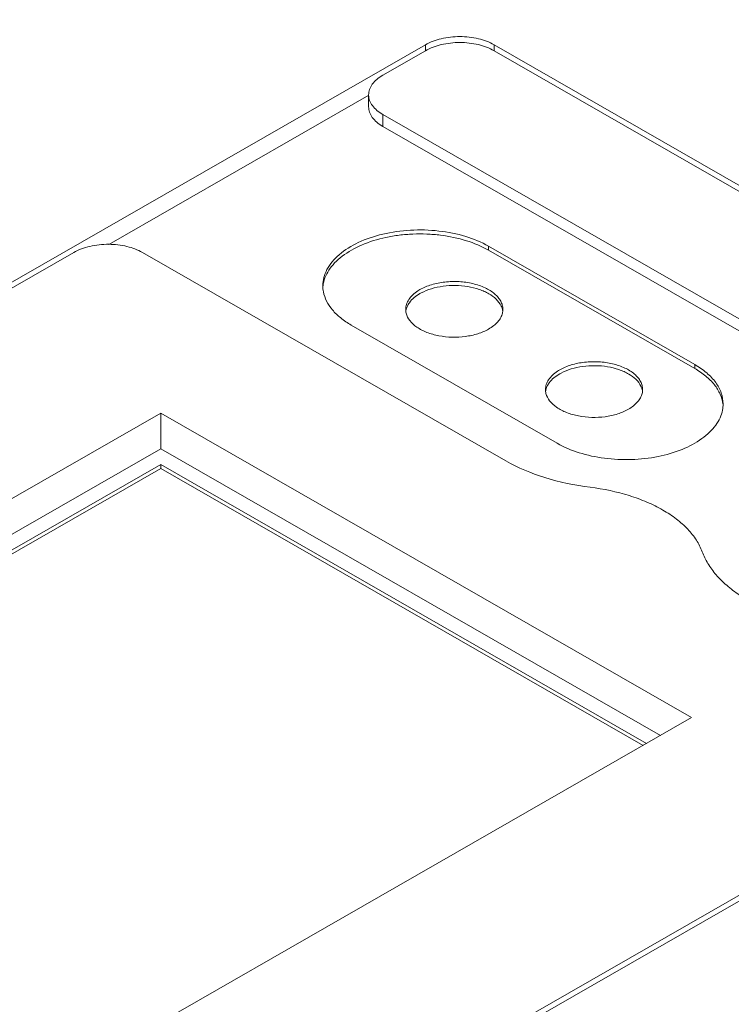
# Model space of a CAD drawing. Header units: centimetres. Extents: x -24.5 to 49.7, y -16.6 to 18.4.
# Tile 99 of 248: x -15.1 to -14.1, y -8.2 to -6.7. Entities that reach past the tile are written whole.
import ezdxf

# ---------------------------------------------------------------- set-up
doc = ezdxf.new("R2010")
doc.units = ezdxf.units.CM
doc.header["$MEASUREMENT"] = 0
doc.layers.add('layer 1', color=7, linetype='Continuous')

msp = doc.modelspace()

# ---------------------------------------------------------------- linework, layer by layer
at = {"layer": 'layer 1', "color": 1, "lineweight": 0}
msp.add_open_spline([(24.98821, 18.39808), (24.98821, 18.39808), (24.98821, -16.60193), (24.98821, -16.60193), (24.98821, -16.60193), (-24.51772, -16.60193), (-24.51772, -16.60193), (-24.51772, -16.60193), (-24.51772, 18.39808), (-24.51772, 18.39808), (-24.51772, 18.39808), (24.98821, 18.39808), (24.98821, 18.39808)], degree=3, knots=[0, 0, 0, 0, 0.25, 0.25, 0.25, 0.5, 0.5, 0.5, 0.75, 0.75, 0.75, 1, 1, 1, 1], dxfattribs=at)
at = {"layer": 'layer 1', "color": 5, "lineweight": 0}
msp.add_open_spline([(-23.26688, 17.18067), (-23.26688, 17.18067), (-23.26688, -15.60944), (-23.26688, -15.60944), (-23.26688, -15.60944), (23.98644, -15.60944), (23.98644, -15.60944)], degree=3, knots=[0, 0, 0, 0, 0.5, 0.5, 0.5, 1, 1, 1, 1], dxfattribs=at)
at = {"layer": 'layer 1', "lineweight": 9}
for points in [[(-18.95873, -7.952), (-18.95873, -7.952), (-13.17496, -4.63457), (-13.17496, -4.63457)], [(-18.91328, -7.95642), (-18.91328, -7.95642), (-13.12951, -4.63898), (-13.12951, -4.63898)], [(-16.65741, -7.98492), (-16.65741, -7.98492), (-14.55557, -6.77936), (-14.55557, -6.77936)], [(-14.55557, -6.7879), (-14.55557, -6.7879), (-14.61719, -6.82325), (-14.61719, -6.82325)], [(-14.55557, -6.7879), (-14.55557, -6.7879), (-14.55557, -6.77936), (-14.55557, -6.77936)], [(-14.4562, -6.7879), (-14.4562, -6.7879), (-14.4562, -6.77936), (-14.4562, -6.77936)], [(-14.4562, -6.77936), (-14.4562, -6.77936), (-13.24876, -7.47192), (-13.24876, -7.47192)], [(-13.26367, -7.47192), (-13.26367, -7.47192), (-14.4562, -6.7879), (-14.4562, -6.7879)], [(-14.63752, -6.85218), (-14.63752, -6.85218), (-15.01381, -7.06801), (-15.01381, -7.06801)], [(-14.63777, -6.86902), (-14.63777, -6.86902), (-14.63777, -6.85174), (-14.63777, -6.85174)], [(-14.63777, -6.85174), (-14.63777, -6.85191), (-14.63777, -6.85209), (-14.63777, -6.85226)], [(-14.61719, -6.88024), (-14.61719, -6.88024), (-14.61719, -6.89752), (-14.61719, -6.89752)], [(-14.09148, -7.18178), (-14.09148, -7.18178), (-14.61719, -6.88024), (-14.61719, -6.88024)], [(-14.09148, -7.19905), (-14.09148, -7.19905), (-14.61719, -6.89752), (-14.61719, -6.89752)], [(-14.46419, -7.07077), (-14.46419, -7.07077), (-14.46419, -7.07652), (-14.46419, -7.07652)], [(-14.16601, -7.2418), (-14.16601, -7.2418), (-14.46419, -7.07077), (-14.46419, -7.07077)], [(-14.16601, -7.24756), (-14.16601, -7.24756), (-14.46419, -7.07652), (-14.46419, -7.07652)], [(-15.06439, -7.07975), (-15.06439, -7.07975), (-16.6425, -7.98492), (-16.6425, -7.98492)], [(-14.96501, -7.07975), (-14.96501, -7.07975), (-14.4393, -7.38128), (-14.4393, -7.38128)], [(-14.70411, -7.12777), (-14.70411, -7.1308), (-14.70382, -7.13382), (-14.70323, -7.1368)], [(-14.56353, -7.13356), (-14.56457, -7.13415), (-14.56561, -7.13479), (-14.56662, -7.13545)], [(-14.56161, -7.13825), (-14.56225, -7.13859), (-14.56289, -7.13895), (-14.56353, -7.13931)], [(-14.58411, -7.16205), (-14.58411, -7.16302), (-14.58405, -7.16399), (-14.58393, -7.16495)], [(-14.58344, -7.1623), (-14.58365, -7.16316), (-14.58381, -7.16403), (-14.58393, -7.16491)], [(-14.44375, -7.16491), (-14.44386, -7.16403), (-14.44402, -7.16316), (-14.44423, -7.1623)], [(-14.44375, -7.16495), (-14.44362, -7.16399), (-14.44357, -7.16302), (-14.44357, -7.16205)], [(-14.58393, -7.16495), (-14.58381, -7.16583), (-14.58365, -7.1667), (-14.58344, -7.16757)], [(-14.44423, -7.16757), (-14.44402, -7.1667), (-14.44386, -7.16583), (-14.44375, -7.16495)], [(-14.66295, -7.18477), (-14.66295, -7.18477), (-14.36477, -7.3558), (-14.36477, -7.3558)], [(-14.16601, -7.2418), (-14.16601, -7.2418), (-14.16601, -7.24756), (-14.16601, -7.24756)], [(-14.36129, -7.24955), (-14.36234, -7.25015), (-14.36338, -7.25078), (-14.36439, -7.25144)], [(-14.35937, -7.25425), (-14.36002, -7.25459), (-14.36066, -7.25494), (-14.36129, -7.25531)], [(-14.38187, -7.27805), (-14.38187, -7.27902), (-14.38181, -7.27999), (-14.38169, -7.28095)], [(-14.38121, -7.27829), (-14.38142, -7.27916), (-14.38158, -7.28003), (-14.38169, -7.28091)], [(-14.38169, -7.28095), (-14.38158, -7.28183), (-14.38142, -7.2827), (-14.38121, -7.28356)], [(-14.24151, -7.28091), (-14.24162, -7.28003), (-14.24179, -7.27916), (-14.242, -7.27829)], [(-14.242, -7.28356), (-14.24179, -7.2827), (-14.24162, -7.28183), (-14.24151, -7.28095)], [(-14.24151, -7.28095), (-14.24139, -7.27999), (-14.24133, -7.27902), (-14.24133, -7.27805)], [(-14.12573, -7.30783), (-14.12515, -7.30485), (-14.12486, -7.30183), (-14.12485, -7.2988)], [(-16.20623, -8.03907), (-16.20623, -8.03907), (-14.93867, -7.31202), (-14.93867, -7.31202)], [(-14.93867, -7.31202), (-14.93867, -7.31202), (-14.93867, -7.36383), (-14.93867, -7.36383)], [(-14.93867, -7.31202), (-14.93867, -7.31202), (-14.17049, -7.75264), (-14.17049, -7.75264)], [(-14.93867, -7.36383), (-14.93867, -7.36383), (-16.16108, -8.06497), (-16.16108, -8.06497)], [(-14.21565, -7.77854), (-14.21565, -7.77854), (-14.93867, -7.36383), (-14.93867, -7.36383)], [(-14.93867, -7.38668), (-14.93867, -7.38668), (-16.14115, -8.0764), (-16.14115, -8.0764)], [(-14.93867, -7.38668), (-14.93867, -7.38668), (-14.93867, -7.39245), (-14.93867, -7.39245)], [(-14.23557, -7.78997), (-14.23557, -7.78997), (-14.93867, -7.38668), (-14.93867, -7.38668)], [(-14.93867, -7.39245), (-14.93867, -7.39245), (-16.13613, -8.07928), (-16.13613, -8.07928)], [(-14.24059, -7.79285), (-14.24059, -7.79285), (-14.93867, -7.39245), (-14.93867, -7.39245)], [(-13.24876, -7.52891), (-13.24876, -7.52891), (-15.35059, -8.73447), (-15.35059, -8.73447)], [(-15.1136, -11.88825), (-15.1136, -11.88825), (-7.7056, -7.63919), (-7.7056, -7.63919)], [(-7.69027, -7.64798), (-7.69027, -7.64798), (-15.09828, -11.89705), (-15.09828, -11.89705)], [(-15.01708, -11.94361), (-15.01708, -11.94361), (-7.61107, -7.6957), (-7.61107, -7.6957)], [(-14.17049, -7.75264), (-14.17049, -7.75264), (-15.43804, -8.47969), (-15.43804, -8.47969)], [(-7.57273, -7.75186), (-7.57273, -7.75186), (-14.96955, -11.9945), (-14.96955, -11.9945)], [(-15.35059, -8.72593), (-15.35059, -8.72593), (-13.77248, -7.82075), (-13.77248, -7.82075)], [(-14.93426, -12.08187), (-14.93426, -12.08187), (-7.53905, -7.84015), (-7.53905, -7.84015)], [(-14.9151, -12.1313), (-14.9151, -12.1313), (-7.52411, -7.89201), (-7.52411, -7.89201)], [(-14.88686, -12.20355), (-14.88686, -12.20355), (-7.54291, -7.99124), (-7.54291, -7.99124)], [(-7.53917, -8.00091), (-7.53917, -8.00091), (-14.88585, -12.2148), (-14.88585, -12.2148)], [(-14.88518, -12.22255), (-14.88518, -12.22255), (-7.53658, -8.00757), (-7.53658, -8.00757)], [(-14.88501, -12.22285), (-14.88501, -12.22285), (-7.53646, -8.0079), (-7.53646, -8.0079)]]:
    msp.add_open_spline(points, degree=3, dxfattribs=at)
for points, knots in [([(-14.55557, -6.77936), (-14.54852, -6.7753), (-14.54073, -6.77251), (-14.53278, -6.77062), (-14.52396, -6.76852), (-14.51492, -6.76755), (-14.50588, -6.76755), (-14.49685, -6.76755), (-14.48782, -6.76852), (-14.479, -6.77062), (-14.47104, -6.77251), (-14.46326, -6.7753), (-14.4562, -6.77936)], [0, 0, 0, 0, 0.25, 0.25, 0.25, 0.5, 0.5, 0.5, 0.75, 0.75, 0.75, 1, 1, 1, 1]), ([(-14.4562, -6.7879), (-14.46326, -6.78385), (-14.47104, -6.78106), (-14.479, -6.77917), (-14.48782, -6.77707), (-14.49685, -6.7761), (-14.50588, -6.7761), (-14.51492, -6.7761), (-14.52396, -6.77707), (-14.53278, -6.77917), (-14.54073, -6.78106), (-14.54852, -6.78385), (-14.55557, -6.7879)], [0, 0, 0, 0, 0.25, 0.25, 0.25, 0.5, 0.5, 0.5, 0.75, 0.75, 0.75, 1, 1, 1, 1]), ([(-14.61719, -6.82325), (-14.62027, -6.82501), (-14.62322, -6.82703), (-14.62593, -6.82935), (-14.62834, -6.83143), (-14.63056, -6.83374), (-14.63242, -6.83633), (-14.63409, -6.83864), (-14.63548, -6.84117), (-14.63642, -6.84388), (-14.63729, -6.84641), (-14.63777, -6.84909), (-14.63777, -6.85174)], [0, 0, 0, 0, 0.25, 0.25, 0.25, 0.5, 0.5, 0.5, 0.75, 0.75, 0.75, 1, 1, 1, 1]), ([(-14.63777, -6.85226), (-14.6377, -6.85488), (-14.63718, -6.8575), (-14.63629, -6.85998), (-14.63532, -6.86264), (-14.63392, -6.86513), (-14.63225, -6.86741), (-14.63039, -6.86994), (-14.62819, -6.87221), (-14.6258, -6.87424), (-14.62313, -6.87652), (-14.62022, -6.8785), (-14.61719, -6.88024)], [0, 0, 0, 0, 0.25, 0.25, 0.25, 0.5, 0.5, 0.5, 0.75, 0.75, 0.75, 1, 1, 1, 1]), ([(-14.61719, -6.89752), (-14.62027, -6.89575), (-14.62321, -6.89373), (-14.62592, -6.89141), (-14.62834, -6.88934), (-14.63056, -6.88702), (-14.63242, -6.88444), (-14.6341, -6.88212), (-14.63548, -6.87958), (-14.63642, -6.87688), (-14.63729, -6.87435), (-14.63777, -6.87167), (-14.63777, -6.86902)], [0, 0, 0, 0, 0.25, 0.25, 0.25, 0.5, 0.5, 0.5, 0.75, 0.75, 0.75, 1, 1, 1, 1]), ([(-14.46419, -7.07077), (-14.4746, -7.0648), (-14.48582, -7.06021), (-14.49732, -7.05668), (-14.50999, -7.05279), (-14.52301, -7.05021), (-14.53615, -7.04871), (-14.54982, -7.04715), (-14.56361, -7.04677), (-14.57734, -7.04755), (-14.59081, -7.04831), (-14.60423, -7.05018), (-14.61735, -7.0533), (-14.6295, -7.05618), (-14.6414, -7.06013), (-14.65273, -7.06546), (-14.66265, -7.07013), (-14.67213, -7.07586), (-14.68042, -7.08299), (-14.6841, -7.08614), (-14.68753, -7.08957), (-14.69062, -7.0933), (-14.69345, -7.09674), (-14.69598, -7.10044), (-14.69806, -7.10437), (-14.7, -7.10804), (-14.70155, -7.11192), (-14.70259, -7.11595), (-14.70358, -7.1198), (-14.70411, -7.1238), (-14.70411, -7.12777)], [0, 0, 0, 0, 0.1, 0.1, 0.1, 0.2, 0.2, 0.2, 0.3, 0.3, 0.3, 0.4, 0.4, 0.4, 0.5, 0.5, 0.5, 0.6, 0.6, 0.6, 0.7, 0.7, 0.7, 0.8, 0.8, 0.8, 0.9, 0.9, 0.9, 1, 1, 1, 1]), ([(-14.46419, -7.07652), (-14.47428, -7.07074), (-14.48511, -7.06625), (-14.49624, -7.06277), (-14.50847, -7.05894), (-14.52105, -7.05634), (-14.53374, -7.05475), (-14.54034, -7.05393), (-14.54696, -7.05339), (-14.55361, -7.05312), (-14.56029, -7.05285), (-14.56698, -7.05285), (-14.57367, -7.05312), (-14.58031, -7.0534), (-14.58693, -7.05395), (-14.59353, -7.05477), (-14.59998, -7.05558), (-14.60641, -7.05666), (-14.61277, -7.05802), (-14.62478, -7.06059), (-14.63659, -7.06418), (-14.64789, -7.06904), (-14.65791, -7.07335), (-14.66754, -7.07865), (-14.67616, -7.08529), (-14.68001, -7.08824), (-14.68365, -7.09146), (-14.68699, -7.09498), (-14.69007, -7.09821), (-14.69288, -7.1017), (-14.69531, -7.10545), (-14.69756, -7.10893), (-14.69948, -7.11261), (-14.70093, -7.11649), (-14.70232, -7.12017), (-14.70329, -7.12401), (-14.70377, -7.12789)], [0, 0, 0, 0, 0.0833333, 0.0833333, 0.0833333, 0.1666667, 0.1666667, 0.1666667, 0.25, 0.25, 0.25, 0.3333333, 0.3333333, 0.3333333, 0.4166667, 0.4166667, 0.4166667, 0.5, 0.5, 0.5, 0.5833333, 0.5833333, 0.5833333, 0.6666667, 0.6666667, 0.6666667, 0.75, 0.75, 0.75, 0.8333333, 0.8333333, 0.8333333, 0.9166667, 0.9166667, 0.9166667, 1, 1, 1, 1]), ([(-15.01381, -7.06794), (-15.02299, -7.06788), (-15.0322, -7.06882), (-15.04118, -7.07092), (-15.04929, -7.0728), (-15.05721, -7.07563), (-15.06439, -7.07975)], [0, 0, 0, 0, 0.5, 0.5, 0.5, 1, 1, 1, 1]), ([(-14.96501, -7.07975), (-14.97195, -7.07577), (-14.97958, -7.073), (-14.9874, -7.07111), (-14.99606, -7.06902), (-15.00495, -7.06801), (-15.01381, -7.06794)], [0, 0, 0, 0, 0.5, 0.5, 0.5, 1, 1, 1, 1]), ([(-14.56353, -7.13356), (-14.55832, -7.13057), (-14.55271, -7.12827), (-14.54696, -7.12651), (-14.54063, -7.12457), (-14.53412, -7.12328), (-14.52755, -7.12252), (-14.52071, -7.12174), (-14.51382, -7.12155), (-14.50695, -7.12194), (-14.50021, -7.12232), (-14.49351, -7.12326), (-14.48695, -7.12481), (-14.48087, -7.12626), (-14.47492, -7.12823), (-14.46926, -7.1309), (-14.4643, -7.13323), (-14.45955, -7.1361), (-14.45541, -7.13966), (-14.45357, -7.14124), (-14.45185, -7.14295), (-14.45031, -7.14482), (-14.44889, -7.14653), (-14.44763, -7.14838), (-14.44659, -7.15035), (-14.44562, -7.15218), (-14.44485, -7.15413), (-14.44433, -7.15614), (-14.44383, -7.15807), (-14.44357, -7.16007), (-14.44357, -7.16205)], [0, 0, 0, 0, 0.1, 0.1, 0.1, 0.2, 0.2, 0.2, 0.3, 0.3, 0.3, 0.4, 0.4, 0.4, 0.5, 0.5, 0.5, 0.6, 0.6, 0.6, 0.7, 0.7, 0.7, 0.8, 0.8, 0.8, 0.9, 0.9, 0.9, 1, 1, 1, 1]), ([(-14.56161, -7.13825), (-14.55694, -7.13577), (-14.55199, -7.1338), (-14.54693, -7.13226), (-14.54142, -7.13057), (-14.53578, -7.12937), (-14.53009, -7.12859), (-14.52415, -7.12779), (-14.51815, -7.12744), (-14.51217, -7.12751), (-14.50621, -7.1276), (-14.50025, -7.12811), (-14.49436, -7.12908), (-14.48876, -7.13001), (-14.48322, -7.13135), (-14.47784, -7.1332), (-14.47531, -7.13406), (-14.47282, -7.13504), (-14.4704, -7.13613), (-14.46811, -7.13716), (-14.46587, -7.13829), (-14.46368, -7.13958), (-14.45638, -7.14386), (-14.44951, -7.1498), (-14.44596, -7.15738)], [0, 0, 0, 0, 0.125, 0.125, 0.125, 0.25, 0.25, 0.25, 0.375, 0.375, 0.375, 0.5, 0.5, 0.5, 0.625, 0.625, 0.625, 0.75, 0.75, 0.75, 0.875, 0.875, 0.875, 1, 1, 1, 1]), ([(-14.70323, -7.1368), (-14.70233, -7.1414), (-14.70072, -7.14588), (-14.69862, -7.15009), (-14.69634, -7.15464), (-14.69346, -7.15886), (-14.6902, -7.16275), (-14.6866, -7.16703), (-14.68254, -7.1709), (-14.67819, -7.17442), (-14.6734, -7.17829), (-14.66827, -7.18172), (-14.66295, -7.18477)], [0, 0, 0, 0, 0.25, 0.25, 0.25, 0.5, 0.5, 0.5, 0.75, 0.75, 0.75, 1, 1, 1, 1]), ([(-14.58411, -7.16205), (-14.58411, -7.15961), (-14.58371, -7.15716), (-14.58297, -7.15483), (-14.58218, -7.15235), (-14.58102, -7.15001), (-14.57959, -7.14784), (-14.57802, -7.14545), (-14.57615, -7.14328), (-14.57408, -7.14131), (-14.57179, -7.13912), (-14.56927, -7.13717), (-14.56662, -7.13545)], [0, 0, 0, 0, 0.25, 0.25, 0.25, 0.5, 0.5, 0.5, 0.75, 0.75, 0.75, 1, 1, 1, 1]), ([(-14.58171, -7.15738), (-14.58089, -7.15563), (-14.57989, -7.15396), (-14.57876, -7.15239), (-14.57483, -7.14694), (-14.56933, -7.14264), (-14.56353, -7.13931)], [0, 0, 0, 0, 0.5, 0.5, 0.5, 1, 1, 1, 1]), ([(-14.58344, -7.1623), (-14.58334, -7.16188), (-14.58323, -7.16147), (-14.58311, -7.16105), (-14.58274, -7.15979), (-14.58227, -7.15856), (-14.58171, -7.15738)], [0, 0, 0, 0, 0.5, 0.5, 0.5, 1, 1, 1, 1]), ([(-14.44596, -7.15738), (-14.44577, -7.15778), (-14.44559, -7.15819), (-14.44543, -7.15859), (-14.44494, -7.15979), (-14.44453, -7.16103), (-14.44423, -7.1623)], [0, 0, 0, 0, 0.5, 0.5, 0.5, 1, 1, 1, 1]), ([(-14.46415, -7.19055), (-14.46903, -7.19336), (-14.47428, -7.19555), (-14.47965, -7.19727), (-14.48556, -7.19915), (-14.49163, -7.20047), (-14.49777, -7.20129), (-14.50418, -7.20215), (-14.51066, -7.20249), (-14.51711, -7.20232), (-14.52352, -7.20214), (-14.52992, -7.20147), (-14.53621, -7.20026), (-14.54214, -7.19912), (-14.54798, -7.1975), (-14.5536, -7.19529), (-14.55863, -7.19331), (-14.56349, -7.19085), (-14.56794, -7.18777), (-14.57178, -7.18512), (-14.57531, -7.18201), (-14.57815, -7.17829), (-14.58059, -7.17509), (-14.58251, -7.17145), (-14.58344, -7.16757)], [0, 0, 0, 0, 0.125, 0.125, 0.125, 0.25, 0.25, 0.25, 0.375, 0.375, 0.375, 0.5, 0.5, 0.5, 0.625, 0.625, 0.625, 0.75, 0.75, 0.75, 0.875, 0.875, 0.875, 1, 1, 1, 1]), ([(-14.44423, -7.16757), (-14.44476, -7.16978), (-14.44561, -7.17192), (-14.44669, -7.17394), (-14.44785, -7.17611), (-14.4493, -7.17813), (-14.45091, -7.17999), (-14.45268, -7.18204), (-14.45467, -7.1839), (-14.45679, -7.18558), (-14.45911, -7.18743), (-14.46158, -7.18908), (-14.46415, -7.19055)], [0, 0, 0, 0, 0.25, 0.25, 0.25, 0.5, 0.5, 0.5, 0.75, 0.75, 0.75, 1, 1, 1, 1]), ([(-14.36129, -7.24955), (-14.35609, -7.24656), (-14.35048, -7.24427), (-14.34473, -7.2425), (-14.33839, -7.24056), (-14.33188, -7.23927), (-14.32531, -7.23852), (-14.31848, -7.23774), (-14.31158, -7.23755), (-14.30471, -7.23794), (-14.29798, -7.23832), (-14.29128, -7.23926), (-14.28471, -7.24081), (-14.27864, -7.24226), (-14.27268, -7.24423), (-14.26703, -7.24689), (-14.26206, -7.24923), (-14.25732, -7.25209), (-14.25318, -7.25566), (-14.25134, -7.25723), (-14.24962, -7.25895), (-14.24808, -7.26082), (-14.24666, -7.26254), (-14.2454, -7.26438), (-14.24436, -7.26635), (-14.24339, -7.26819), (-14.24262, -7.27013), (-14.2421, -7.27214), (-14.2416, -7.27407), (-14.24133, -7.27606), (-14.24133, -7.27805)], [0, 0, 0, 0, 0.1, 0.1, 0.1, 0.2, 0.2, 0.2, 0.3, 0.3, 0.3, 0.4, 0.4, 0.4, 0.5, 0.5, 0.5, 0.6, 0.6, 0.6, 0.7, 0.7, 0.7, 0.8, 0.8, 0.8, 0.9, 0.9, 0.9, 1, 1, 1, 1]), ([(-14.35937, -7.25425), (-14.3547, -7.25176), (-14.34976, -7.2498), (-14.3447, -7.24825), (-14.33919, -7.24656), (-14.33355, -7.24537), (-14.32785, -7.24459), (-14.32192, -7.24378), (-14.31592, -7.24343), (-14.30993, -7.24351), (-14.30397, -7.24359), (-14.29802, -7.24411), (-14.29213, -7.24508), (-14.28652, -7.246), (-14.28098, -7.24734), (-14.27561, -7.24919), (-14.27308, -7.25006), (-14.27059, -7.25103), (-14.26817, -7.25212), (-14.26588, -7.25316), (-14.26364, -7.25429), (-14.26144, -7.25558), (-14.25415, -7.25985), (-14.24727, -7.26579), (-14.24373, -7.27337)], [0, 0, 0, 0, 0.125, 0.125, 0.125, 0.25, 0.25, 0.25, 0.375, 0.375, 0.375, 0.5, 0.5, 0.5, 0.625, 0.625, 0.625, 0.75, 0.75, 0.75, 0.875, 0.875, 0.875, 1, 1, 1, 1]), ([(-14.12485, -7.2988), (-14.12485, -7.29348), (-14.12581, -7.28812), (-14.12755, -7.28307), (-14.12942, -7.27765), (-14.1322, -7.27259), (-14.13555, -7.26795), (-14.13928, -7.26278), (-14.14371, -7.25816), (-14.14854, -7.25401), (-14.15394, -7.24938), (-14.15985, -7.24533), (-14.16601, -7.2418)], [0, 0, 0, 0, 0.25, 0.25, 0.25, 0.5, 0.5, 0.5, 0.75, 0.75, 0.75, 1, 1, 1, 1]), ([(-14.12519, -7.29894), (-14.12578, -7.29406), (-14.12718, -7.28925), (-14.12917, -7.28472), (-14.13133, -7.27984), (-14.13419, -7.27531), (-14.1375, -7.27113), (-14.14117, -7.26652), (-14.14538, -7.26236), (-14.14992, -7.25861), (-14.15495, -7.25445), (-14.16037, -7.25079), (-14.16601, -7.24756)], [0, 0, 0, 0, 0.25, 0.25, 0.25, 0.5, 0.5, 0.5, 0.75, 0.75, 0.75, 1, 1, 1, 1]), ([(-14.38187, -7.27805), (-14.38187, -7.27561), (-14.38148, -7.27316), (-14.38073, -7.27082), (-14.37995, -7.26835), (-14.37879, -7.266), (-14.37736, -7.26384), (-14.37579, -7.26145), (-14.37392, -7.25928), (-14.37185, -7.2573), (-14.36956, -7.25512), (-14.36704, -7.25317), (-14.36439, -7.25144)], [0, 0, 0, 0, 0.25, 0.25, 0.25, 0.5, 0.5, 0.5, 0.75, 0.75, 0.75, 1, 1, 1, 1]), ([(-14.37948, -7.27337), (-14.37866, -7.27162), (-14.37766, -7.26996), (-14.37652, -7.26838), (-14.3726, -7.26294), (-14.3671, -7.25864), (-14.36129, -7.25531)], [0, 0, 0, 0, 0.5, 0.5, 0.5, 1, 1, 1, 1]), ([(-14.38121, -7.27829), (-14.38111, -7.27788), (-14.381, -7.27746), (-14.38088, -7.27705), (-14.38051, -7.27579), (-14.38004, -7.27456), (-14.37948, -7.27337)], [0, 0, 0, 0, 0.5, 0.5, 0.5, 1, 1, 1, 1]), ([(-14.24373, -7.27337), (-14.24354, -7.27377), (-14.24336, -7.27418), (-14.24319, -7.27459), (-14.2427, -7.27579), (-14.2423, -7.27703), (-14.242, -7.27829)], [0, 0, 0, 0, 0.5, 0.5, 0.5, 1, 1, 1, 1]), ([(-14.26191, -7.30655), (-14.2668, -7.30935), (-14.27204, -7.31154), (-14.27742, -7.31327), (-14.28333, -7.31515), (-14.2894, -7.31646), (-14.29554, -7.31728), (-14.30195, -7.31815), (-14.30842, -7.31849), (-14.31488, -7.31831), (-14.32129, -7.31814), (-14.32769, -7.31747), (-14.33398, -7.31626), (-14.33991, -7.31511), (-14.34574, -7.3135), (-14.35137, -7.31128), (-14.3564, -7.3093), (-14.36125, -7.30684), (-14.36571, -7.30376), (-14.36955, -7.30112), (-14.37308, -7.29801), (-14.37592, -7.29429), (-14.37836, -7.29109), (-14.38028, -7.28744), (-14.38121, -7.28356)], [0, 0, 0, 0, 0.125, 0.125, 0.125, 0.25, 0.25, 0.25, 0.375, 0.375, 0.375, 0.5, 0.5, 0.5, 0.625, 0.625, 0.625, 0.75, 0.75, 0.75, 0.875, 0.875, 0.875, 1, 1, 1, 1]), ([(-14.242, -7.28356), (-14.24252, -7.28578), (-14.24337, -7.28792), (-14.24446, -7.28994), (-14.24562, -7.29211), (-14.24706, -7.29413), (-14.24868, -7.29599), (-14.25045, -7.29804), (-14.25244, -7.29989), (-14.25455, -7.30158), (-14.25687, -7.30343), (-14.25935, -7.30508), (-14.26191, -7.30655)], [0, 0, 0, 0, 0.25, 0.25, 0.25, 0.5, 0.5, 0.5, 0.75, 0.75, 0.75, 1, 1, 1, 1]), ([(-14.36477, -7.3558), (-14.35488, -7.36147), (-14.34427, -7.3659), (-14.33337, -7.36936), (-14.3214, -7.37314), (-14.3091, -7.37576), (-14.29667, -7.37739), (-14.2837, -7.37908), (-14.27059, -7.37971), (-14.25751, -7.37928), (-14.24458, -7.37886), (-14.23167, -7.37743), (-14.21898, -7.37489), (-14.20706, -7.3725), (-14.19534, -7.36913), (-14.18407, -7.36454), (-14.17401, -7.36045), (-14.16431, -7.35539), (-14.15552, -7.34906), (-14.15158, -7.34622), (-14.14782, -7.34314), (-14.14434, -7.33976), (-14.14114, -7.33664), (-14.13817, -7.33327), (-14.13555, -7.32965), (-14.13313, -7.32629), (-14.13101, -7.32271), (-14.1293, -7.31894), (-14.12771, -7.31537), (-14.12649, -7.31164), (-14.12573, -7.30783)], [0, 0, 0, 0, 0.1, 0.1, 0.1, 0.2, 0.2, 0.2, 0.3, 0.3, 0.3, 0.4, 0.4, 0.4, 0.5, 0.5, 0.5, 0.6, 0.6, 0.6, 0.7, 0.7, 0.7, 0.8, 0.8, 0.8, 0.9, 0.9, 0.9, 1, 1, 1, 1]), ([(-14.4393, -7.38128), (-14.42159, -7.39144), (-14.40255, -7.39933), (-14.383, -7.40543), (-14.3615, -7.41214), (-14.33939, -7.4167), (-14.3171, -7.41944)], [0, 0, 0, 0, 0.5, 0.5, 0.5, 1, 1, 1, 1]), ([(-14.15519, -7.51257), (-14.15734, -7.50674), (-14.16021, -7.50115), (-14.16358, -7.49589), (-14.16722, -7.49023), (-14.17143, -7.48495), (-14.17606, -7.48007), (-14.18107, -7.47475), (-14.18656, -7.46988), (-14.19235, -7.46543), (-14.19863, -7.46059), (-14.20527, -7.45623), (-14.21213, -7.45228), (-14.21952, -7.44803), (-14.22718, -7.44426), (-14.235, -7.4409), (-14.24332, -7.43732), (-14.25183, -7.43422), (-14.26047, -7.43151), (-14.2789, -7.42574), (-14.29794, -7.42181), (-14.3171, -7.41944)], [0, 0, 0, 0, 0.1428571, 0.1428571, 0.1428571, 0.2857143, 0.2857143, 0.2857143, 0.4285714, 0.4285714, 0.4285714, 0.5714286, 0.5714286, 0.5714286, 0.7142857, 0.7142857, 0.7142857, 0.8571429, 0.8571429, 0.8571429, 1, 1, 1, 1]), ([(-14.15519, -7.51257), (-14.153, -7.51848), (-14.1502, -7.52418), (-14.14693, -7.52958), (-14.14344, -7.53534), (-14.13943, -7.54077), (-14.13504, -7.54586), (-14.13032, -7.55133), (-14.12516, -7.55643), (-14.11969, -7.56117), (-14.11382, -7.56625), (-14.1076, -7.57093), (-14.10114, -7.57524)], [0, 0, 0, 0, 0.25, 0.25, 0.25, 0.5, 0.5, 0.5, 0.75, 0.75, 0.75, 1, 1, 1, 1])]:
    msp.add_open_spline(points, degree=3, knots=knots, dxfattribs=at)

doc.saveas('drawing.dxf')
